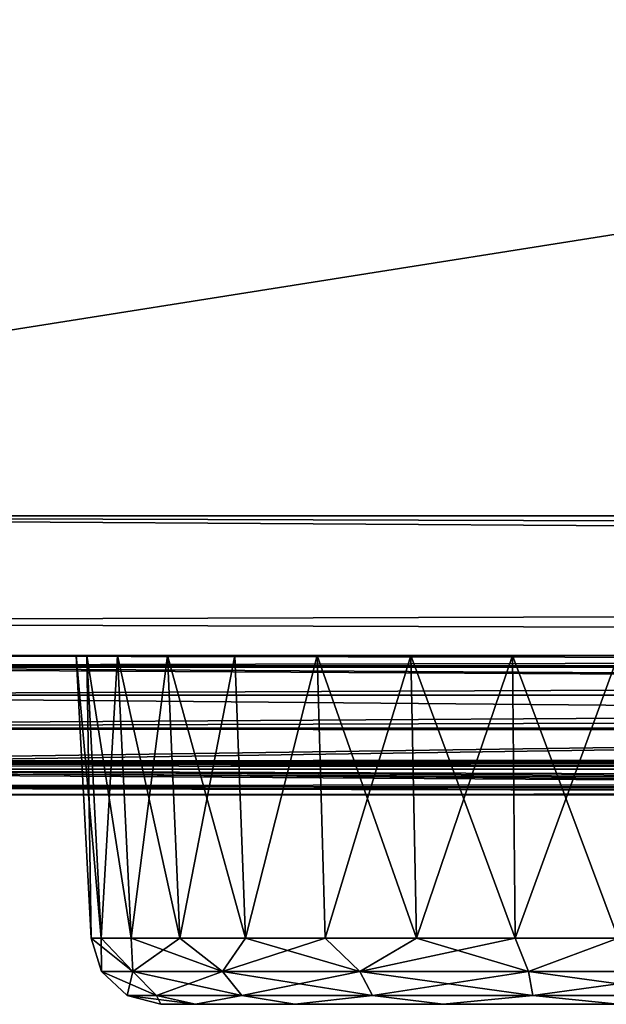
# Model space of a CAD drawing. Header units: millimetres. Extents: x -125 to 125, y -4 to 53.
# Tile 2 of 45: x -116.54 to -112.33, y -3.5 to 3.55. Entities that reach past the tile are written whole.
import ezdxf

# ---------------------------------------------------------------- set-up
doc = ezdxf.new("R2010")
doc.units = ezdxf.units.MM
doc.header["$LTSCALE"] = 65.185185
for name, color, linetype in [('1', 7, 'CONTINUOUS'), ('100', 7, 'CONTINUOUS'), ('102', 7, 'CONTINUOUS'), ('108', 7, 'CONTINUOUS'), ('112', 7, 'CONTINUOUS'), ('12', 7, 'CONTINUOUS'), ('125', 7, 'CONTINUOUS'), ('126', 7, 'CONTINUOUS'), ('127', 7, 'CONTINUOUS'), ('128', 7, 'CONTINUOUS'), ('2', 7, 'CONTINUOUS'), ('203', 7, 'CONTINUOUS'), ('205', 7, 'CONTINUOUS'), ('4', 7, 'CONTINUOUS'), ('5', 7, 'CONTINUOUS'), ('8', 7, 'CONTINUOUS'), ('84', 7, 'CONTINUOUS'), ('88', 7, 'CONTINUOUS'), ('9', 7, 'CONTINUOUS'), ('92', 7, 'CONTINUOUS'), ('96', 7, 'CONTINUOUS')]:
    doc.layers.add(name, color=color, linetype=linetype)

msp = doc.modelspace()

# ---------------------------------------------------------------- linework, layer by layer
at = {"layer": '1', "color": 7, "linetype": 'Continuous'}
for points in [[(-42.0544, -2, 48.712), (-123.9, -2, 49.334), (-42.0544, -2, 47.9956), (-42.0544, -2, 48.712)], [(-41.9987, -2, 49.0413), (-123.9, -2, 49.334), (-42.0544, -2, 48.712), (-41.9987, -2, 49.0413)], [(-41.8371, -2, 49.334), (-123.9, -2, 49.334), (-41.9987, -2, 49.0413), (-41.8371, -2, 49.334)], [(-122.9094, -2, 47.9044), (-82.2096, -2, 47.5902), (-123.9, -2, 49.334), (-122.9094, -2, 47.9044)], [(-123.9, -2, 49.334), (-82.2096, -2, 47.5902), (-42.0544, -2, 47.9956), (-123.9, -2, 49.334)], [(-41.8371, -2, -49.334), (-122.9094, -2, -47.9044), (-123.9, -2, -49.334), (-41.8371, -2, -49.334)], [(-95.8936, -2, -47.6818), (-122.9094, -2, -47.9044), (-41.8371, -2, -49.334), (-95.8936, -2, -47.6818)]]:
    msp.add_3dface(points, dxfattribs=at)
at = {"layer": '100', "color": 7, "linetype": 'Continuous'}
for points in [[(-85.9971, -1.2857, 45.8644), (-121.5508, -1.8144, 46.9467), (-121.4689, -1.7903, 46.8889), (-85.9971, -1.2857, 45.8644)], [(-60.7775, -1.8146, 46.5297), (-121.5508, -1.8144, 46.9467), (-85.9971, -1.2857, 45.8644), (-60.7775, -1.8146, 46.5297)], [(-120.3952, -1.2857, 46.1317), (-85.9971, -1.2857, 45.8644), (-121.4689, -1.7903, 46.8889), (-120.3952, -1.2857, 46.1317)], [(-121.6081, -1.8303, 46.9871), (-82.2096, -2, 47.5902), (-122.1547, -1.9443, 47.3725), (-121.6081, -1.8303, 46.9871)], [(-121.5508, -1.8144, 46.9467), (-82.2096, -2, 47.5902), (-121.6081, -1.8303, 46.9871), (-121.5508, -1.8144, 46.9467)], [(-60.7775, -1.8146, 46.5297), (-82.2096, -2, 47.5902), (-121.5508, -1.8144, 46.9467), (-60.7775, -1.8146, 46.5297)], [(-82.2096, -2, 47.5902), (-122.9094, -2, 47.9044), (-122.1547, -1.9443, 47.3725), (-82.2096, -2, 47.5902)]]:
    msp.add_3dface(points, dxfattribs=at)
at = {"layer": '102', "color": 7, "linetype": 'Continuous'}
for points in [[(-121.4689, -1.7903, -46.8889), (-60.7775, -1.8146, -46.5297), (-120.3952, -1.2857, -46.1317), (-121.4689, -1.7903, -46.8889)], [(-120.3952, -1.2857, -46.1317), (-60.7775, -1.8146, -46.5297), (-85.9971, -1.2857, -45.8644), (-120.3952, -1.2857, -46.1317)], [(-122.1547, -1.9443, -47.3725), (-95.8936, -2, -47.6818), (-121.6081, -1.8303, -46.9871), (-122.1547, -1.9443, -47.3725)], [(-121.6081, -1.8303, -46.9871), (-95.8936, -2, -47.6818), (-121.5508, -1.8144, -46.9467), (-121.6081, -1.8303, -46.9871)], [(-121.5508, -1.8144, -46.9467), (-60.7775, -1.8146, -46.5297), (-121.4689, -1.7903, -46.8889), (-121.5508, -1.8144, -46.9467)], [(-121.5508, -1.8144, -46.9467), (-68.8754, -2, -47.5142), (-60.7775, -1.8146, -46.5297), (-121.5508, -1.8144, -46.9467)], [(-95.8936, -2, -47.6818), (-68.8754, -2, -47.5142), (-121.5508, -1.8144, -46.9467), (-95.8936, -2, -47.6818)], [(-122.9094, -2, -47.9044), (-95.8936, -2, -47.6818), (-122.1547, -1.9443, -47.3725), (-122.9094, -2, -47.9044)]]:
    msp.add_3dface(points, dxfattribs=at)
at = {"layer": '108', "color": 7, "linetype": 'Continuous'}
for points in [[(-86.0017, -1, -45.1645), (-120.4016, -1, -45.4319), (-72.2395, -1.0742, -45.4605), (-86.0017, -1, -45.1645)], [(-120.4016, -1, -45.4319), (-120.3982, -1.0742, -45.8098), (-72.2395, -1.0742, -45.4605), (-120.4016, -1, -45.4319)], [(-120.3982, -1.0742, -45.8098), (-85.9971, -1.2857, -45.8644), (-72.2395, -1.0742, -45.4605), (-120.3982, -1.0742, -45.8098)], [(-120.3979, -1.0857, -45.8368), (-85.9971, -1.2857, -45.8644), (-120.3982, -1.0742, -45.8098), (-120.3979, -1.0857, -45.8368)], [(-120.3952, -1.2857, -46.1317), (-85.9971, -1.2857, -45.8644), (-120.3979, -1.0857, -45.8368), (-120.3952, -1.2857, -46.1317)]]:
    msp.add_3dface(points, dxfattribs=at)
at = {"layer": '112', "color": 7, "linetype": 'Continuous'}
for points in [[(-120.4016, -1, 45.4319), (-86.0017, -1, 45.1645), (-120.3982, -1.0742, 45.8098), (-120.4016, -1, 45.4319)], [(-120.3982, -1.0742, 45.8098), (-86.0017, -1, 45.1645), (-72.2395, -1.0742, 45.4605), (-120.3982, -1.0742, 45.8098)], [(-120.3979, -1.0857, 45.8368), (-120.3982, -1.0742, 45.8098), (-72.2395, -1.0742, 45.4605), (-120.3979, -1.0857, 45.8368)], [(-120.3952, -1.2857, 46.1317), (-120.3979, -1.0857, 45.8368), (-72.2395, -1.0742, 45.4605), (-120.3952, -1.2857, 46.1317)], [(-85.9971, -1.2857, 45.8644), (-120.3952, -1.2857, 46.1317), (-72.2395, -1.0742, 45.4605), (-85.9971, -1.2857, 45.8644)]]:
    msp.add_3dface(points, dxfattribs=at)
at = {"layer": '12', "color": 7, "linetype": 'Continuous'}
for points in [[(-116.131, -1, -37.5), (-116.0248, -3.0262, -37.5), (-115.9523, -3.0262, -36.7636), (-116.131, -1, -37.5)], [(-116.131, -1, -37.5), (-115.9523, -3.0262, -36.7636), (-116.0564, -1, -36.7429), (-116.131, -1, -37.5)], [(-115.9523, -3.0262, -36.7636), (-115.7375, -3.0262, -36.0554), (-116.0564, -1, -36.7429), (-115.9523, -3.0262, -36.7636)], [(-116.0564, -1, -36.7429), (-115.7375, -3.0262, -36.0554), (-115.8356, -1, -36.0148), (-116.0564, -1, -36.7429)], [(-115.7375, -3.0262, -36.0554), (-115.3887, -3.0262, -35.4028), (-115.8356, -1, -36.0148), (-115.7375, -3.0262, -36.0554)], [(-115.8356, -1, -36.0148), (-115.3887, -3.0262, -35.4028), (-115.4769, -1, -35.3438), (-115.8356, -1, -36.0148)], [(-115.3887, -3.0262, -35.4028), (-114.9192, -3.0262, -34.8308), (-115.4769, -1, -35.3438), (-115.3887, -3.0262, -35.4028)], [(-115.4769, -1, -35.3438), (-114.9192, -3.0262, -34.8308), (-114.9943, -1, -34.7557), (-115.4769, -1, -35.3438)], [(-114.9943, -1, -34.7557), (-114.9192, -3.0262, -34.8308), (-114.4062, -1, -34.2731), (-114.9943, -1, -34.7557)], [(-114.9192, -3.0262, -34.8308), (-114.3472, -3.0262, -34.3613), (-114.4062, -1, -34.2731), (-114.9192, -3.0262, -34.8308)], [(-114.4062, -1, -34.2731), (-113.6946, -3.0262, -34.0125), (-113.7352, -1, -33.9144), (-114.4062, -1, -34.2731)], [(-114.3472, -3.0262, -34.3613), (-113.6946, -3.0262, -34.0125), (-114.4062, -1, -34.2731), (-114.3472, -3.0262, -34.3613)], [(-113.7352, -1, -33.9144), (-112.9864, -3.0262, -33.7977), (-113.0072, -1, -33.6936), (-113.7352, -1, -33.9144)], [(-113.6946, -3.0262, -34.0125), (-112.9864, -3.0262, -33.7977), (-113.7352, -1, -33.9144), (-113.6946, -3.0262, -34.0125)], [(-113.0072, -1, -33.6936), (-112.25, -3.0262, -33.7252), (-112.25, -1, -33.619), (-113.0072, -1, -33.6936)], [(-112.9864, -3.0262, -33.7977), (-112.25, -3.0262, -33.7252), (-113.0072, -1, -33.6936), (-112.9864, -3.0262, -33.7977)]]:
    msp.add_3dface(points, dxfattribs=at)
at = {"layer": '125', "color": 7, "linetype": 'Continuous'}
for points in [[(-116.0248, -3.0262, 37.5), (-115.9495, -3.265, 37.5), (-115.7264, -3.265, 38.7653), (-116.0248, -3.0262, 37.5)], [(-115.9523, -3.0262, 38.2364), (-116.0248, -3.0262, 37.5), (-115.7264, -3.265, 38.7653), (-115.9523, -3.0262, 38.2364)], [(-115.7375, -3.0262, 38.9446), (-115.9523, -3.0262, 38.2364), (-115.7264, -3.265, 38.7653), (-115.7375, -3.0262, 38.9446)], [(-115.7375, -3.0262, 38.9446), (-115.7264, -3.265, 38.7653), (-115.084, -3.265, 39.878), (-115.7375, -3.0262, 38.9446)], [(-115.3887, -3.0262, 39.5972), (-115.7375, -3.0262, 38.9446), (-115.084, -3.265, 39.878), (-115.3887, -3.0262, 39.5972)], [(-114.9192, -3.0262, 40.1692), (-115.3887, -3.0262, 39.5972), (-115.084, -3.265, 39.878), (-114.9192, -3.0262, 40.1692)], [(-114.9192, -3.0262, 40.1692), (-115.084, -3.265, 39.878), (-114.0998, -3.265, 40.7039), (-114.9192, -3.0262, 40.1692)], [(-114.3472, -3.0262, 40.6387), (-114.9192, -3.0262, 40.1692), (-114.0998, -3.265, 40.7039), (-114.3472, -3.0262, 40.6387)], [(-113.6946, -3.0262, 40.9875), (-114.3472, -3.0262, 40.6387), (-114.0998, -3.265, 40.7039), (-113.6946, -3.0262, 40.9875)], [(-113.6946, -3.0262, 40.9875), (-114.0998, -3.265, 40.7039), (-112.8924, -3.265, 41.1433), (-113.6946, -3.0262, 40.9875)], [(-112.9864, -3.0262, 41.2023), (-113.6946, -3.0262, 40.9875), (-112.8924, -3.265, 41.1433), (-112.9864, -3.0262, 41.2023)], [(-112.25, -3.0262, 41.2748), (-112.9864, -3.0262, 41.2023), (-112.8924, -3.265, 41.1433), (-112.25, -3.0262, 41.2748)], [(-112.25, -3.0262, 41.2748), (-112.8924, -3.265, 41.1433), (-111.6076, -3.265, 41.1433), (-112.25, -3.0262, 41.2748)], [(-115.9495, -3.265, 37.5), (-115.5556, -3.4374, 38.7031), (-115.7264, -3.265, 38.7653), (-115.9495, -3.265, 37.5)], [(-115.7677, -3.4374, 37.5), (-115.5556, -3.4374, 38.7031), (-115.9495, -3.265, 37.5), (-115.7677, -3.4374, 37.5)], [(-115.5556, -3.4374, 38.7031), (-114.9447, -3.4374, 39.7611), (-115.7264, -3.265, 38.7653), (-115.5556, -3.4374, 38.7031)], [(-115.7264, -3.265, 38.7653), (-114.9447, -3.4374, 39.7611), (-115.084, -3.265, 39.878), (-115.7264, -3.265, 38.7653)], [(-114.9447, -3.4374, 39.7611), (-114.0089, -3.4374, 40.5464), (-115.084, -3.265, 39.878), (-114.9447, -3.4374, 39.7611)], [(-115.084, -3.265, 39.878), (-114.0089, -3.4374, 40.5464), (-114.0998, -3.265, 40.7039), (-115.084, -3.265, 39.878)], [(-114.0089, -3.4374, 40.5464), (-112.8608, -3.4374, 40.9643), (-114.0998, -3.265, 40.7039), (-114.0089, -3.4374, 40.5464)], [(-114.0998, -3.265, 40.7039), (-112.8608, -3.4374, 40.9643), (-112.8924, -3.265, 41.1433), (-114.0998, -3.265, 40.7039)], [(-112.8608, -3.4374, 40.9643), (-111.6392, -3.4374, 40.9643), (-112.8924, -3.265, 41.1433), (-112.8608, -3.4374, 40.9643)], [(-112.8924, -3.265, 41.1433), (-111.6392, -3.4374, 40.9643), (-111.6076, -3.265, 41.1433), (-112.8924, -3.265, 41.1433)], [(-115.5255, -3.5, 37.5), (-115.2762, -3.5, 38.7534), (-115.7677, -3.4374, 37.5), (-115.5255, -3.5, 37.5)], [(-115.7677, -3.4374, 37.5), (-115.2762, -3.5, 38.7534), (-115.5556, -3.4374, 38.7031), (-115.7677, -3.4374, 37.5)], [(-115.5556, -3.4374, 38.7031), (-115.2762, -3.5, 38.7534), (-114.9447, -3.4374, 39.7611), (-115.5556, -3.4374, 38.7031)], [(-115.2762, -3.5, 38.7534), (-114.5662, -3.5, 39.8161), (-114.9447, -3.4374, 39.7611), (-115.2762, -3.5, 38.7534)], [(-114.9447, -3.4374, 39.7611), (-114.5662, -3.5, 39.8161), (-114.0089, -3.4374, 40.5464), (-114.9447, -3.4374, 39.7611)], [(-114.5662, -3.5, 39.8161), (-113.5035, -3.5, 40.5262), (-114.0089, -3.4374, 40.5464), (-114.5662, -3.5, 39.8161)], [(-114.0089, -3.4374, 40.5464), (-113.5035, -3.5, 40.5262), (-112.8608, -3.4374, 40.9643), (-114.0089, -3.4374, 40.5464)], [(-113.5035, -3.5, 40.5262), (-112.25, -3.5, 40.7755), (-112.8608, -3.4374, 40.9643), (-113.5035, -3.5, 40.5262)], [(-112.8608, -3.4374, 40.9643), (-112.25, -3.5, 40.7755), (-111.6392, -3.4374, 40.9643), (-112.8608, -3.4374, 40.9643)]]:
    msp.add_3dface(points, dxfattribs=at)
at = {"layer": '126', "color": 7, "linetype": 'Continuous'}
for points in [[(-116.0248, -3.0262, 37.5), (-115.9523, -3.0262, 36.7636), (-115.9495, -3.265, 37.5), (-116.0248, -3.0262, 37.5)], [(-115.9523, -3.0262, 36.7636), (-115.7375, -3.0262, 36.0554), (-115.7264, -3.265, 36.2347), (-115.9523, -3.0262, 36.7636)], [(-115.9495, -3.265, 37.5), (-115.9523, -3.0262, 36.7636), (-115.7264, -3.265, 36.2347), (-115.9495, -3.265, 37.5)], [(-115.7375, -3.0262, 36.0554), (-115.3887, -3.0262, 35.4028), (-115.7264, -3.265, 36.2347), (-115.7375, -3.0262, 36.0554)], [(-115.3887, -3.0262, 35.4028), (-115.084, -3.265, 35.122), (-115.7264, -3.265, 36.2347), (-115.3887, -3.0262, 35.4028)], [(-115.3887, -3.0262, 35.4028), (-114.9192, -3.0262, 34.8308), (-115.084, -3.265, 35.122), (-115.3887, -3.0262, 35.4028)], [(-114.3472, -3.0262, 34.3613), (-114.0998, -3.265, 34.2961), (-115.084, -3.265, 35.122), (-114.3472, -3.0262, 34.3613)], [(-114.9192, -3.0262, 34.8308), (-114.3472, -3.0262, 34.3613), (-115.084, -3.265, 35.122), (-114.9192, -3.0262, 34.8308)], [(-114.3472, -3.0262, 34.3613), (-113.6946, -3.0262, 34.0125), (-114.0998, -3.265, 34.2961), (-114.3472, -3.0262, 34.3613)], [(-113.6946, -3.0262, 34.0125), (-112.9864, -3.0262, 33.7977), (-114.0998, -3.265, 34.2961), (-113.6946, -3.0262, 34.0125)], [(-112.9864, -3.0262, 33.7977), (-112.8924, -3.265, 33.8567), (-114.0998, -3.265, 34.2961), (-112.9864, -3.0262, 33.7977)], [(-112.9864, -3.0262, 33.7977), (-112.25, -3.0262, 33.7252), (-112.8924, -3.265, 33.8567), (-112.9864, -3.0262, 33.7977)], [(-112.25, -3.0262, 33.7252), (-111.6076, -3.265, 33.8567), (-112.8924, -3.265, 33.8567), (-112.25, -3.0262, 33.7252)], [(-115.7677, -3.4374, 37.5), (-115.9495, -3.265, 37.5), (-115.7264, -3.265, 36.2347), (-115.7677, -3.4374, 37.5)], [(-115.5556, -3.4374, 36.2969), (-115.7677, -3.4374, 37.5), (-115.7264, -3.265, 36.2347), (-115.5556, -3.4374, 36.2969)], [(-115.084, -3.265, 35.122), (-115.5556, -3.4374, 36.2969), (-115.7264, -3.265, 36.2347), (-115.084, -3.265, 35.122)], [(-114.9447, -3.4374, 35.2389), (-115.5556, -3.4374, 36.2969), (-115.084, -3.265, 35.122), (-114.9447, -3.4374, 35.2389)], [(-114.0998, -3.265, 34.2961), (-114.9447, -3.4374, 35.2389), (-115.084, -3.265, 35.122), (-114.0998, -3.265, 34.2961)], [(-114.0089, -3.4374, 34.4536), (-114.9447, -3.4374, 35.2389), (-114.0998, -3.265, 34.2961), (-114.0089, -3.4374, 34.4536)], [(-112.8924, -3.265, 33.8567), (-114.0089, -3.4374, 34.4536), (-114.0998, -3.265, 34.2961), (-112.8924, -3.265, 33.8567)], [(-112.8608, -3.4374, 34.0357), (-114.0089, -3.4374, 34.4536), (-112.8924, -3.265, 33.8567), (-112.8608, -3.4374, 34.0357)], [(-111.6076, -3.265, 33.8567), (-112.8608, -3.4374, 34.0357), (-112.8924, -3.265, 33.8567), (-111.6076, -3.265, 33.8567)], [(-111.6392, -3.4374, 34.0357), (-112.8608, -3.4374, 34.0357), (-111.6076, -3.265, 33.8567), (-111.6392, -3.4374, 34.0357)], [(-115.5255, -3.5, 37.5), (-115.7677, -3.4374, 37.5), (-115.5556, -3.4374, 36.2969), (-115.5255, -3.5, 37.5)], [(-115.2762, -3.5, 36.2466), (-115.5255, -3.5, 37.5), (-115.5556, -3.4374, 36.2969), (-115.2762, -3.5, 36.2466)], [(-114.9447, -3.4374, 35.2389), (-115.2762, -3.5, 36.2466), (-115.5556, -3.4374, 36.2969), (-114.9447, -3.4374, 35.2389)], [(-114.5662, -3.5, 35.1839), (-115.2762, -3.5, 36.2466), (-114.9447, -3.4374, 35.2389), (-114.5662, -3.5, 35.1839)], [(-114.0089, -3.4374, 34.4536), (-114.5662, -3.5, 35.1839), (-114.9447, -3.4374, 35.2389), (-114.0089, -3.4374, 34.4536)], [(-113.5035, -3.5, 34.4738), (-114.5662, -3.5, 35.1839), (-114.0089, -3.4374, 34.4536), (-113.5035, -3.5, 34.4738)], [(-112.8608, -3.4374, 34.0357), (-113.5035, -3.5, 34.4738), (-114.0089, -3.4374, 34.4536), (-112.8608, -3.4374, 34.0357)], [(-112.25, -3.5, 34.2245), (-113.5035, -3.5, 34.4738), (-112.8608, -3.4374, 34.0357), (-112.25, -3.5, 34.2245)], [(-111.6392, -3.4374, 34.0357), (-112.25, -3.5, 34.2245), (-112.8608, -3.4374, 34.0357), (-111.6392, -3.4374, 34.0357)]]:
    msp.add_3dface(points, dxfattribs=at)
at = {"layer": '127', "color": 7, "linetype": 'Continuous'}
for points in [[(-115.9523, -3.0262, -36.7636), (-116.0248, -3.0262, -37.5), (-115.7264, -3.265, -36.2347), (-115.9523, -3.0262, -36.7636)], [(-116.0248, -3.0262, -37.5), (-115.9495, -3.265, -37.5), (-115.7264, -3.265, -36.2347), (-116.0248, -3.0262, -37.5)], [(-115.7375, -3.0262, -36.0554), (-115.9523, -3.0262, -36.7636), (-115.7264, -3.265, -36.2347), (-115.7375, -3.0262, -36.0554)], [(-115.7375, -3.0262, -36.0554), (-115.7264, -3.265, -36.2347), (-115.084, -3.265, -35.122), (-115.7375, -3.0262, -36.0554)], [(-115.3887, -3.0262, -35.4028), (-115.7375, -3.0262, -36.0554), (-115.084, -3.265, -35.122), (-115.3887, -3.0262, -35.4028)], [(-114.9192, -3.0262, -34.8308), (-115.3887, -3.0262, -35.4028), (-115.084, -3.265, -35.122), (-114.9192, -3.0262, -34.8308)], [(-114.9192, -3.0262, -34.8308), (-115.084, -3.265, -35.122), (-114.0998, -3.265, -34.2961), (-114.9192, -3.0262, -34.8308)], [(-114.3472, -3.0262, -34.3613), (-114.9192, -3.0262, -34.8308), (-114.0998, -3.265, -34.2961), (-114.3472, -3.0262, -34.3613)], [(-113.6946, -3.0262, -34.0125), (-114.3472, -3.0262, -34.3613), (-114.0998, -3.265, -34.2961), (-113.6946, -3.0262, -34.0125)], [(-113.6946, -3.0262, -34.0125), (-114.0998, -3.265, -34.2961), (-112.8924, -3.265, -33.8567), (-113.6946, -3.0262, -34.0125)], [(-112.9864, -3.0262, -33.7977), (-113.6946, -3.0262, -34.0125), (-112.8924, -3.265, -33.8567), (-112.9864, -3.0262, -33.7977)], [(-112.25, -3.0262, -33.7252), (-112.9864, -3.0262, -33.7977), (-112.8924, -3.265, -33.8567), (-112.25, -3.0262, -33.7252)], [(-112.25, -3.0262, -33.7252), (-112.8924, -3.265, -33.8567), (-111.6076, -3.265, -33.8567), (-112.25, -3.0262, -33.7252)], [(-115.9495, -3.265, -37.5), (-115.5556, -3.4374, -36.2969), (-115.7264, -3.265, -36.2347), (-115.9495, -3.265, -37.5)], [(-115.7677, -3.4374, -37.5), (-115.5556, -3.4374, -36.2969), (-115.9495, -3.265, -37.5), (-115.7677, -3.4374, -37.5)], [(-115.7264, -3.265, -36.2347), (-114.9447, -3.4374, -35.2389), (-115.084, -3.265, -35.122), (-115.7264, -3.265, -36.2347)], [(-115.5556, -3.4374, -36.2969), (-114.9447, -3.4374, -35.2389), (-115.7264, -3.265, -36.2347), (-115.5556, -3.4374, -36.2969)], [(-115.084, -3.265, -35.122), (-114.0089, -3.4374, -34.4536), (-114.0998, -3.265, -34.2961), (-115.084, -3.265, -35.122)], [(-114.9447, -3.4374, -35.2389), (-114.0089, -3.4374, -34.4536), (-115.084, -3.265, -35.122), (-114.9447, -3.4374, -35.2389)], [(-114.0998, -3.265, -34.2961), (-112.8608, -3.4374, -34.0357), (-112.8924, -3.265, -33.8567), (-114.0998, -3.265, -34.2961)], [(-114.0089, -3.4374, -34.4536), (-112.8608, -3.4374, -34.0357), (-114.0998, -3.265, -34.2961), (-114.0089, -3.4374, -34.4536)], [(-112.8608, -3.4374, -34.0357), (-111.6392, -3.4374, -34.0357), (-112.8924, -3.265, -33.8567), (-112.8608, -3.4374, -34.0357)], [(-112.8924, -3.265, -33.8567), (-111.6392, -3.4374, -34.0357), (-111.6076, -3.265, -33.8567), (-112.8924, -3.265, -33.8567)], [(-115.7677, -3.4374, -37.5), (-115.2762, -3.5, -36.2466), (-115.5556, -3.4374, -36.2969), (-115.7677, -3.4374, -37.5)], [(-115.5255, -3.5, -37.5), (-115.2762, -3.5, -36.2466), (-115.7677, -3.4374, -37.5), (-115.5255, -3.5, -37.5)], [(-115.5556, -3.4374, -36.2969), (-115.2762, -3.5, -36.2466), (-114.9447, -3.4374, -35.2389), (-115.5556, -3.4374, -36.2969)], [(-115.2762, -3.5, -36.2466), (-114.5662, -3.5, -35.1839), (-114.9447, -3.4374, -35.2389), (-115.2762, -3.5, -36.2466)], [(-114.9447, -3.4374, -35.2389), (-114.5662, -3.5, -35.1839), (-114.0089, -3.4374, -34.4536), (-114.9447, -3.4374, -35.2389)], [(-114.5662, -3.5, -35.1839), (-113.5035, -3.5, -34.4738), (-114.0089, -3.4374, -34.4536), (-114.5662, -3.5, -35.1839)], [(-114.0089, -3.4374, -34.4536), (-113.5035, -3.5, -34.4738), (-112.8608, -3.4374, -34.0357), (-114.0089, -3.4374, -34.4536)], [(-113.5035, -3.5, -34.4738), (-112.25, -3.5, -34.2245), (-112.8608, -3.4374, -34.0357), (-113.5035, -3.5, -34.4738)], [(-112.8608, -3.4374, -34.0357), (-112.25, -3.5, -34.2245), (-111.6392, -3.4374, -34.0357), (-112.8608, -3.4374, -34.0357)]]:
    msp.add_3dface(points, dxfattribs=at)
at = {"layer": '128', "color": 7, "linetype": 'Continuous'}
for points in [[(-116.0248, -3.0262, -37.5), (-115.9523, -3.0262, -38.2364), (-115.9495, -3.265, -37.5), (-116.0248, -3.0262, -37.5)], [(-115.9495, -3.265, -37.5), (-115.9523, -3.0262, -38.2364), (-115.7264, -3.265, -38.7653), (-115.9495, -3.265, -37.5)], [(-115.9523, -3.0262, -38.2364), (-115.7375, -3.0262, -38.9446), (-115.7264, -3.265, -38.7653), (-115.9523, -3.0262, -38.2364)], [(-115.7375, -3.0262, -38.9446), (-115.3887, -3.0262, -39.5972), (-115.7264, -3.265, -38.7653), (-115.7375, -3.0262, -38.9446)], [(-115.3887, -3.0262, -39.5972), (-115.084, -3.265, -39.878), (-115.7264, -3.265, -38.7653), (-115.3887, -3.0262, -39.5972)], [(-115.3887, -3.0262, -39.5972), (-114.9192, -3.0262, -40.1692), (-115.084, -3.265, -39.878), (-115.3887, -3.0262, -39.5972)], [(-114.3472, -3.0262, -40.6387), (-114.0998, -3.265, -40.7039), (-115.084, -3.265, -39.878), (-114.3472, -3.0262, -40.6387)], [(-114.9192, -3.0262, -40.1692), (-114.3472, -3.0262, -40.6387), (-115.084, -3.265, -39.878), (-114.9192, -3.0262, -40.1692)], [(-114.3472, -3.0262, -40.6387), (-113.6946, -3.0262, -40.9875), (-114.0998, -3.265, -40.7039), (-114.3472, -3.0262, -40.6387)], [(-112.9864, -3.0262, -41.2023), (-112.8924, -3.265, -41.1433), (-114.0998, -3.265, -40.7039), (-112.9864, -3.0262, -41.2023)], [(-113.6946, -3.0262, -40.9875), (-112.9864, -3.0262, -41.2023), (-114.0998, -3.265, -40.7039), (-113.6946, -3.0262, -40.9875)], [(-112.9864, -3.0262, -41.2023), (-112.25, -3.0262, -41.2748), (-112.8924, -3.265, -41.1433), (-112.9864, -3.0262, -41.2023)], [(-112.25, -3.0262, -41.2748), (-111.6076, -3.265, -41.1433), (-112.8924, -3.265, -41.1433), (-112.25, -3.0262, -41.2748)], [(-115.7677, -3.4374, -37.5), (-115.9495, -3.265, -37.5), (-115.7264, -3.265, -38.7653), (-115.7677, -3.4374, -37.5)], [(-115.5556, -3.4374, -38.7031), (-115.7677, -3.4374, -37.5), (-115.7264, -3.265, -38.7653), (-115.5556, -3.4374, -38.7031)], [(-115.084, -3.265, -39.878), (-115.5556, -3.4374, -38.7031), (-115.7264, -3.265, -38.7653), (-115.084, -3.265, -39.878)], [(-114.9447, -3.4374, -39.7611), (-115.5556, -3.4374, -38.7031), (-115.084, -3.265, -39.878), (-114.9447, -3.4374, -39.7611)], [(-114.0998, -3.265, -40.7039), (-114.9447, -3.4374, -39.7611), (-115.084, -3.265, -39.878), (-114.0998, -3.265, -40.7039)], [(-114.0089, -3.4374, -40.5464), (-114.9447, -3.4374, -39.7611), (-114.0998, -3.265, -40.7039), (-114.0089, -3.4374, -40.5464)], [(-112.8924, -3.265, -41.1433), (-114.0089, -3.4374, -40.5464), (-114.0998, -3.265, -40.7039), (-112.8924, -3.265, -41.1433)], [(-112.8608, -3.4374, -40.9643), (-114.0089, -3.4374, -40.5464), (-112.8924, -3.265, -41.1433), (-112.8608, -3.4374, -40.9643)], [(-111.6076, -3.265, -41.1433), (-112.8608, -3.4374, -40.9643), (-112.8924, -3.265, -41.1433), (-111.6076, -3.265, -41.1433)], [(-111.6392, -3.4374, -40.9643), (-112.8608, -3.4374, -40.9643), (-111.6076, -3.265, -41.1433), (-111.6392, -3.4374, -40.9643)], [(-115.5255, -3.5, -37.5), (-115.7677, -3.4374, -37.5), (-115.5556, -3.4374, -38.7031), (-115.5255, -3.5, -37.5)], [(-114.9447, -3.4374, -39.7611), (-115.2762, -3.5, -38.7534), (-115.5556, -3.4374, -38.7031), (-114.9447, -3.4374, -39.7611)], [(-115.2762, -3.5, -38.7534), (-115.5255, -3.5, -37.5), (-115.5556, -3.4374, -38.7031), (-115.2762, -3.5, -38.7534)], [(-114.5662, -3.5, -39.8161), (-115.2762, -3.5, -38.7534), (-114.9447, -3.4374, -39.7611), (-114.5662, -3.5, -39.8161)], [(-114.0089, -3.4374, -40.5464), (-114.5662, -3.5, -39.8161), (-114.9447, -3.4374, -39.7611), (-114.0089, -3.4374, -40.5464)], [(-113.5035, -3.5, -40.5262), (-114.5662, -3.5, -39.8161), (-114.0089, -3.4374, -40.5464), (-113.5035, -3.5, -40.5262)], [(-112.8608, -3.4374, -40.9643), (-113.5035, -3.5, -40.5262), (-114.0089, -3.4374, -40.5464), (-112.8608, -3.4374, -40.9643)], [(-112.25, -3.5, -40.7755), (-113.5035, -3.5, -40.5262), (-112.8608, -3.4374, -40.9643), (-112.25, -3.5, -40.7755)], [(-111.6392, -3.4374, -40.9643), (-112.25, -3.5, -40.7755), (-112.8608, -3.4374, -40.9643), (-111.6392, -3.4374, -40.9643)]]:
    msp.add_3dface(points, dxfattribs=at)
at = {"layer": '2', "color": 7, "linetype": 'Continuous'}
for points in [[(-115.2762, -3.5, 38.7534), (-115.5255, -3.5, 37.5), (-115.2762, -3.5, 36.2466), (-115.2762, -3.5, 38.7534)], [(-115.2762, -3.5, -36.2466), (-115.5255, -3.5, -37.5), (-115.2762, -3.5, -38.7534), (-115.2762, -3.5, -36.2466)], [(-114.5662, -3.5, 35.1839), (-115.2762, -3.5, 38.7534), (-115.2762, -3.5, 36.2466), (-114.5662, -3.5, 35.1839)], [(-114.5662, -3.5, 39.8161), (-115.2762, -3.5, 38.7534), (-114.5662, -3.5, 35.1839), (-114.5662, -3.5, 39.8161)], [(-114.5662, -3.5, -39.8161), (-115.2762, -3.5, -36.2466), (-115.2762, -3.5, -38.7534), (-114.5662, -3.5, -39.8161)], [(-114.5662, -3.5, -35.1839), (-115.2762, -3.5, -36.2466), (-114.5662, -3.5, -39.8161), (-114.5662, -3.5, -35.1839)], [(-113.5035, -3.5, 34.4738), (-114.5662, -3.5, 39.8161), (-114.5662, -3.5, 35.1839), (-113.5035, -3.5, 34.4738)], [(-113.5035, -3.5, 40.5262), (-114.5662, -3.5, 39.8161), (-113.5035, -3.5, 34.4738), (-113.5035, -3.5, 40.5262)], [(-113.5035, -3.5, -34.4738), (-114.5662, -3.5, -35.1839), (-113.5035, -3.5, -40.5262), (-113.5035, -3.5, -34.4738)], [(-113.5035, -3.5, -40.5262), (-114.5662, -3.5, -35.1839), (-114.5662, -3.5, -39.8161), (-113.5035, -3.5, -40.5262)], [(-112.25, -3.5, 40.7755), (-113.5035, -3.5, 40.5262), (-112.25, -3.5, 34.2245), (-112.25, -3.5, 40.7755)], [(-112.25, -3.5, 34.2245), (-113.5035, -3.5, 40.5262), (-113.5035, -3.5, 34.4738), (-112.25, -3.5, 34.2245)], [(-112.25, -3.5, -40.7755), (-113.5035, -3.5, -34.4738), (-113.5035, -3.5, -40.5262), (-112.25, -3.5, -40.7755)], [(-112.25, -3.5, -34.2245), (-113.5035, -3.5, -34.4738), (-112.25, -3.5, -40.7755), (-112.25, -3.5, -34.2245)]]:
    msp.add_3dface(points, dxfattribs=at)
at = {"layer": '203', "color": 253, "linetype": 'Continuous', "true_color": 0xa2afbf}
for points in [[(-124.6547, 39.5652, 49.6547), (-125, 0, 50), (125, 0, 50), (-124.6547, 39.5652, 49.6547)], [(124.6547, 39.5652, 49.6547), (-124.6547, 39.5652, 49.6547), (125, 0, 50), (124.6547, 39.5652, 49.6547)]]:
    msp.add_3dface(points, dxfattribs=at)
at = {"layer": '205', "color": 253, "linetype": 'Continuous', "true_color": 0xa2afbf}
for points in [[(-125, 0, -50), (124.6547, 39.5652, -49.6547), (125, 0, -50), (-125, 0, -50)], [(-125, 0, -50), (-124.6547, 39.5652, -49.6547), (124.6547, 39.5652, -49.6547), (-125, 0, -50)]]:
    msp.add_3dface(points, dxfattribs=at)
at = {"layer": '4', "color": 7, "linetype": 'Continuous'}
for points in [[(-120.4016, -1, -45.4319), (-86.0017, -1, -45.1645), (-120.0149, -1, -22.7174), (-120.4016, -1, -45.4319)], [(-120.0149, -1, 22.7174), (-86.0017, -1, -45.1645), (-120.4016, -1, 45.4319), (-120.0149, -1, 22.7174)], [(-120.4016, -1, 45.4319), (-86.0017, -1, -45.1645), (-86.0017, -1, 45.1645), (-120.4016, -1, 45.4319)], [(-120.0149, -1, -22.7174), (-86.0017, -1, -45.1645), (-119.886, -1, 0), (-120.0149, -1, -22.7174)], [(-119.886, -1, 0), (-86.0017, -1, -45.1645), (-120.0149, -1, 22.7174), (-119.886, -1, 0)]]:
    msp.add_3dface(points, dxfattribs=at)
at = {"layer": '5', "color": 7, "linetype": 'Continuous'}
for points in [[(-116.0564, -1, -38.2571), (-116.0248, -3.0262, -37.5), (-116.131, -1, -37.5), (-116.0564, -1, -38.2571)], [(-115.8356, -1, -38.9852), (-115.9523, -3.0262, -38.2364), (-116.0564, -1, -38.2571), (-115.8356, -1, -38.9852)], [(-115.9523, -3.0262, -38.2364), (-116.0248, -3.0262, -37.5), (-116.0564, -1, -38.2571), (-115.9523, -3.0262, -38.2364)], [(-115.7375, -3.0262, -38.9446), (-115.9523, -3.0262, -38.2364), (-115.8356, -1, -38.9852), (-115.7375, -3.0262, -38.9446)], [(-115.4769, -1, -39.6562), (-115.7375, -3.0262, -38.9446), (-115.8356, -1, -38.9852), (-115.4769, -1, -39.6562)], [(-115.3887, -3.0262, -39.5972), (-115.7375, -3.0262, -38.9446), (-115.4769, -1, -39.6562), (-115.3887, -3.0262, -39.5972)], [(-114.9943, -1, -40.2443), (-115.3887, -3.0262, -39.5972), (-115.4769, -1, -39.6562), (-114.9943, -1, -40.2443)], [(-114.9192, -3.0262, -40.1692), (-115.3887, -3.0262, -39.5972), (-114.9943, -1, -40.2443), (-114.9192, -3.0262, -40.1692)], [(-114.4062, -1, -40.7269), (-114.9192, -3.0262, -40.1692), (-114.9943, -1, -40.2443), (-114.4062, -1, -40.7269)], [(-114.3472, -3.0262, -40.6387), (-114.9192, -3.0262, -40.1692), (-114.4062, -1, -40.7269), (-114.3472, -3.0262, -40.6387)], [(-113.7352, -1, -41.0856), (-114.3472, -3.0262, -40.6387), (-114.4062, -1, -40.7269), (-113.7352, -1, -41.0856)], [(-113.6946, -3.0262, -40.9875), (-114.3472, -3.0262, -40.6387), (-113.7352, -1, -41.0856), (-113.6946, -3.0262, -40.9875)], [(-113.0072, -1, -41.3064), (-113.6946, -3.0262, -40.9875), (-113.7352, -1, -41.0856), (-113.0072, -1, -41.3064)], [(-112.9864, -3.0262, -41.2023), (-113.6946, -3.0262, -40.9875), (-113.0072, -1, -41.3064), (-112.9864, -3.0262, -41.2023)], [(-112.25, -1, -41.381), (-112.9864, -3.0262, -41.2023), (-113.0072, -1, -41.3064), (-112.25, -1, -41.381)], [(-112.25, -3.0262, -41.2748), (-112.9864, -3.0262, -41.2023), (-112.25, -1, -41.381), (-112.25, -3.0262, -41.2748)]]:
    msp.add_3dface(points, dxfattribs=at)
at = {"layer": '8', "color": 7, "linetype": 'Continuous'}
for points in [[(-116.0564, -1, 36.7429), (-116.0248, -3.0262, 37.5), (-116.131, -1, 37.5), (-116.0564, -1, 36.7429)], [(-115.9523, -3.0262, 36.7636), (-116.0248, -3.0262, 37.5), (-116.0564, -1, 36.7429), (-115.9523, -3.0262, 36.7636)], [(-115.8356, -1, 36.0148), (-115.9523, -3.0262, 36.7636), (-116.0564, -1, 36.7429), (-115.8356, -1, 36.0148)], [(-115.7375, -3.0262, 36.0554), (-115.9523, -3.0262, 36.7636), (-115.8356, -1, 36.0148), (-115.7375, -3.0262, 36.0554)], [(-115.4769, -1, 35.3438), (-115.7375, -3.0262, 36.0554), (-115.8356, -1, 36.0148), (-115.4769, -1, 35.3438)], [(-115.3887, -3.0262, 35.4028), (-115.7375, -3.0262, 36.0554), (-115.4769, -1, 35.3438), (-115.3887, -3.0262, 35.4028)], [(-114.9943, -1, 34.7557), (-115.3887, -3.0262, 35.4028), (-115.4769, -1, 35.3438), (-114.9943, -1, 34.7557)], [(-114.9192, -3.0262, 34.8308), (-115.3887, -3.0262, 35.4028), (-114.9943, -1, 34.7557), (-114.9192, -3.0262, 34.8308)], [(-114.4062, -1, 34.2731), (-114.9192, -3.0262, 34.8308), (-114.9943, -1, 34.7557), (-114.4062, -1, 34.2731)], [(-114.3472, -3.0262, 34.3613), (-114.9192, -3.0262, 34.8308), (-114.4062, -1, 34.2731), (-114.3472, -3.0262, 34.3613)], [(-113.7352, -1, 33.9144), (-114.3472, -3.0262, 34.3613), (-114.4062, -1, 34.2731), (-113.7352, -1, 33.9144)], [(-113.6946, -3.0262, 34.0125), (-114.3472, -3.0262, 34.3613), (-113.7352, -1, 33.9144), (-113.6946, -3.0262, 34.0125)], [(-113.0072, -1, 33.6936), (-113.6946, -3.0262, 34.0125), (-113.7352, -1, 33.9144), (-113.0072, -1, 33.6936)], [(-112.9864, -3.0262, 33.7977), (-113.6946, -3.0262, 34.0125), (-113.0072, -1, 33.6936), (-112.9864, -3.0262, 33.7977)], [(-112.25, -1, 33.619), (-112.9864, -3.0262, 33.7977), (-113.0072, -1, 33.6936), (-112.25, -1, 33.619)], [(-112.25, -3.0262, 33.7252), (-112.9864, -3.0262, 33.7977), (-112.25, -1, 33.619), (-112.25, -3.0262, 33.7252)]]:
    msp.add_3dface(points, dxfattribs=at)
at = {"layer": '84', "color": 7, "linetype": 'Continuous'}
for points in [[(-123.9, 0, -49.9), (123.9, 0, -49.9), (-123.9, -0.7609, -49.8668), (-123.9, 0, -49.9)], [(123.9, 0, -49.9), (-123.9, -1.5218, -49.8336), (-123.9, -0.7609, -49.8668), (123.9, 0, -49.9)], [(123.9, -0.7609, -49.8668), (-123.9, -1.5218, -49.8336), (123.9, 0, -49.9), (123.9, -0.7609, -49.8668)], [(123.9, -1.5218, -49.8336), (-123.9, -1.5218, -49.8336), (123.9, -0.7609, -49.8668), (123.9, -1.5218, -49.8336)]]:
    msp.add_3dface(points, dxfattribs=at)
at = {"layer": '88', "color": 7, "linetype": 'Continuous'}
for points in [[(123.9, -0.7609, 49.8668), (123.9, 0, 49.9), (-123.9, 0, 49.9), (123.9, -0.7609, 49.8668)], [(-123.9, -0.7609, 49.8668), (123.9, -1.5218, 49.8336), (-123.9, 0, 49.9), (-123.9, -0.7609, 49.8668)], [(123.9, -1.5218, 49.8336), (123.9, -0.7609, 49.8668), (-123.9, 0, 49.9), (123.9, -1.5218, 49.8336)], [(-123.9, -1.5218, 49.8336), (123.9, -1.5218, 49.8336), (-123.9, -0.7609, 49.8668), (-123.9, -1.5218, 49.8336)]]:
    msp.add_3dface(points, dxfattribs=at)
at = {"layer": '9', "color": 7, "linetype": 'Continuous'}
for points in [[(-116.131, -1, 37.5), (-116.0248, -3.0262, 37.5), (-115.9523, -3.0262, 38.2364), (-116.131, -1, 37.5)], [(-116.131, -1, 37.5), (-115.9523, -3.0262, 38.2364), (-116.0564, -1, 38.2571), (-116.131, -1, 37.5)], [(-116.0564, -1, 38.2571), (-115.7375, -3.0262, 38.9446), (-115.8356, -1, 38.9852), (-116.0564, -1, 38.2571)], [(-115.9523, -3.0262, 38.2364), (-115.7375, -3.0262, 38.9446), (-116.0564, -1, 38.2571), (-115.9523, -3.0262, 38.2364)], [(-115.8356, -1, 38.9852), (-115.3887, -3.0262, 39.5972), (-115.4769, -1, 39.6562), (-115.8356, -1, 38.9852)], [(-115.7375, -3.0262, 38.9446), (-115.3887, -3.0262, 39.5972), (-115.8356, -1, 38.9852), (-115.7375, -3.0262, 38.9446)], [(-115.3887, -3.0262, 39.5972), (-114.9192, -3.0262, 40.1692), (-115.4769, -1, 39.6562), (-115.3887, -3.0262, 39.5972)], [(-115.4769, -1, 39.6562), (-114.9192, -3.0262, 40.1692), (-114.9943, -1, 40.2443), (-115.4769, -1, 39.6562)], [(-114.9943, -1, 40.2443), (-114.9192, -3.0262, 40.1692), (-114.4062, -1, 40.7269), (-114.9943, -1, 40.2443)], [(-114.9192, -3.0262, 40.1692), (-114.3472, -3.0262, 40.6387), (-114.4062, -1, 40.7269), (-114.9192, -3.0262, 40.1692)], [(-114.3472, -3.0262, 40.6387), (-113.6946, -3.0262, 40.9875), (-114.4062, -1, 40.7269), (-114.3472, -3.0262, 40.6387)], [(-114.4062, -1, 40.7269), (-113.6946, -3.0262, 40.9875), (-113.7352, -1, 41.0856), (-114.4062, -1, 40.7269)], [(-113.7352, -1, 41.0856), (-112.9864, -3.0262, 41.2023), (-113.0072, -1, 41.3064), (-113.7352, -1, 41.0856)], [(-113.6946, -3.0262, 40.9875), (-112.9864, -3.0262, 41.2023), (-113.7352, -1, 41.0856), (-113.6946, -3.0262, 40.9875)], [(-113.0072, -1, 41.3064), (-112.25, -3.0262, 41.2748), (-112.25, -1, 41.381), (-113.0072, -1, 41.3064)], [(-112.9864, -3.0262, 41.2023), (-112.25, -3.0262, 41.2748), (-113.0072, -1, 41.3064), (-112.9864, -3.0262, 41.2023)]]:
    msp.add_3dface(points, dxfattribs=at)
at = {"layer": '92', "color": 7, "linetype": 'Continuous'}
for points in [[(-123.9, -1.5218, -49.8336), (123.9, -1.5218, -49.8336), (123.9, -1.7623, -49.7597), (-123.9, -1.5218, -49.8336)], [(-123.9, -1.5218, -49.8336), (123.9, -1.7623, -49.7597), (-123.9, -1.7623, -49.7597), (-123.9, -1.5218, -49.8336)], [(-38.9352, -1.9623, -49.5244), (-41.0648, -1.9623, -49.5244), (-123.9, -1.7623, -49.7597), (-38.9352, -1.9623, -49.5244)], [(123.9, -1.9366, -49.5777), (41.0648, -1.9623, -49.5244), (-123.9, -1.7623, -49.7597), (123.9, -1.9366, -49.5777)], [(123.9, -1.7623, -49.7597), (123.9, -1.9366, -49.5777), (-123.9, -1.7623, -49.7597), (123.9, -1.7623, -49.7597)], [(38.9352, -1.9623, -49.5244), (-123.9, -1.7623, -49.7597), (41.0648, -1.9623, -49.5244), (38.9352, -1.9623, -49.5244)], [(38.9352, -1.9623, -49.5244), (-38.9352, -1.9623, -49.5244), (-123.9, -1.7623, -49.7597), (38.9352, -1.9623, -49.5244)], [(-123.9, -1.9366, -49.5777), (-123.9, -1.7623, -49.7597), (-41.0648, -1.9623, -49.5244), (-123.9, -1.9366, -49.5777)], [(-41.4678, -1.9782, -49.48), (-41.611, -1.9888, -49.4393), (-123.9, -1.9366, -49.5777), (-41.4678, -1.9782, -49.48)], [(-41.3471, -1.9705, -49.5032), (-41.4678, -1.9782, -49.48), (-123.9, -1.9366, -49.5777), (-41.3471, -1.9705, -49.5032)], [(-41.0648, -1.9623, -49.5244), (-41.3471, -1.9705, -49.5032), (-123.9, -1.9366, -49.5777), (-41.0648, -1.9623, -49.5244)], [(-41.8371, -2, -49.334), (-123.9, -2, -49.334), (-123.9, -1.9366, -49.5777), (-41.8371, -2, -49.334)], [(-41.611, -1.9888, -49.4393), (-41.8371, -2, -49.334), (-123.9, -1.9366, -49.5777), (-41.611, -1.9888, -49.4393)]]:
    msp.add_3dface(points, dxfattribs=at)
at = {"layer": '96', "color": 7, "linetype": 'Continuous'}
for points in [[(123.9, -1.5218, 49.8336), (-123.9, -1.7623, 49.7597), (123.9, -1.7623, 49.7597), (123.9, -1.5218, 49.8336)], [(123.9, -1.5218, 49.8336), (-123.9, -1.5218, 49.8336), (-123.9, -1.7623, 49.7597), (123.9, -1.5218, 49.8336)], [(-123.9, -1.7623, 49.7597), (-123.9, -1.9366, 49.5777), (123.9, -1.7623, 49.7597), (-123.9, -1.7623, 49.7597)], [(-123.9, -1.9366, 49.5777), (-41.0648, -1.9623, 49.5244), (123.9, -1.7623, 49.7597), (-123.9, -1.9366, 49.5777)], [(-123.9, -1.9366, 49.5777), (-123.9, -2, 49.334), (-41.0648, -1.9623, 49.5244), (-123.9, -1.9366, 49.5777)], [(-41.0648, -1.9623, 49.5244), (-123.9, -2, 49.334), (-41.347, -1.9705, 49.5032), (-41.0648, -1.9623, 49.5244)], [(-41.347, -1.9705, 49.5032), (-123.9, -2, 49.334), (-41.4691, -1.9783, 49.4797), (-41.347, -1.9705, 49.5032)], [(-41.4691, -1.9783, 49.4797), (-123.9, -2, 49.334), (-41.611, -1.9888, 49.4393), (-41.4691, -1.9783, 49.4797)], [(-123.9, -2, 49.334), (-41.8371, -2, 49.334), (-41.611, -1.9888, 49.4393), (-123.9, -2, 49.334)]]:
    msp.add_3dface(points, dxfattribs=at)

doc.saveas('drawing.dxf')
